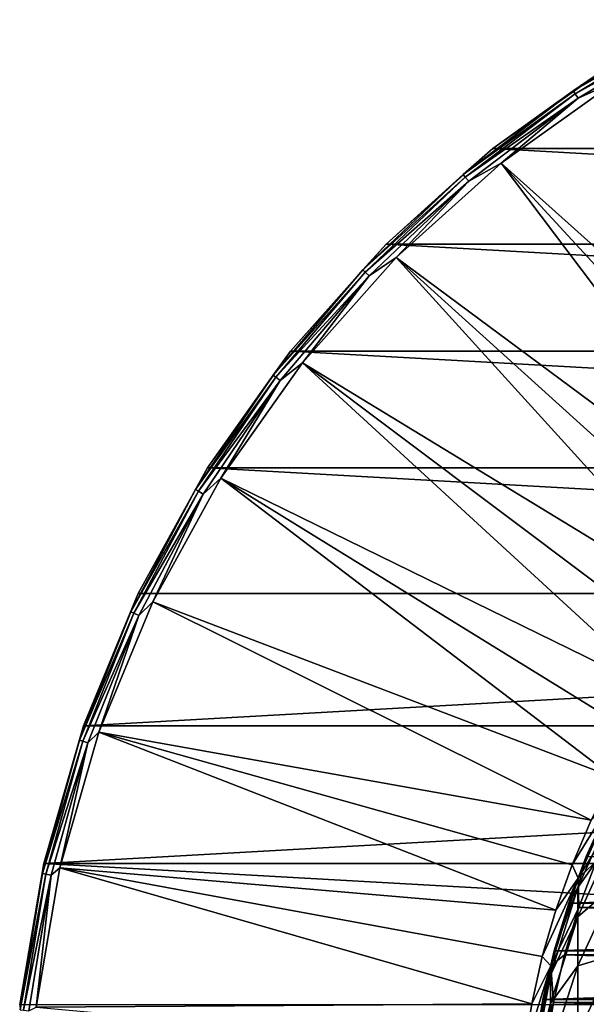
# Model space of a CAD drawing. Header units: metres. Extents: x -24 to 73, y -230 to 24.
# Tile 26 of 52: x -23 to -13, y 3 to 21. Entities that reach past the tile are written whole.
import ezdxf

# ---------------------------------------------------------------- set-up
doc = ezdxf.new("R2010")
doc.units = ezdxf.units.M
doc.layers.add('solid_SIDE_LEVER_10_541_032_SW0001', color=7, linetype='CONTINUOUS')

msp = doc.modelspace()

# ---------------------------------------------------------------- linework, layer by layer
at = {"layer": 'solid_SIDE_LEVER_10_541_032_SW0001'}
for points in [[(-10.997652, 20.743773, 111.512177), (-12.50276, 19.898016, 111.368011), (-13.17598, 19.433115, 111.512177)], [(-10.997652, 20.743773, 111.512177), (-13.17598, 19.433115, 111.512177), (-10.968544, 20.688868, 111.644463)], [(-13.17598, 19.433115, 111.512177), (-13.141106, 19.381681, 111.644463), (-10.968544, 20.688868, 111.644463)], [(-10.968544, 20.688868, 111.644463), (-13.141106, 19.381681, 111.644463), (-10.922761, 20.602512, 111.753128)], [(-13.141106, 19.381681, 111.644463), (-13.086255, 19.300781, 111.753128), (-10.922761, 20.602512, 111.753128)], [(-10.922761, 20.602512, 111.753128), (-13.086255, 19.300781, 111.753128), (-12.383234, 19.611692, 111.828827)], [(-14.652099, 18.372969), (-12.50294, 19.897903), (14.65208, 18.372984)], [(-14.652015, 18.373035, 111.368011), (-12.50294, 19.897903), (-14.652099, 18.372969)], [(-14.652015, 18.373035, 111.368011), (-12.50276, 19.898016, 111.368011), (-12.50294, 19.897903)], [(-13.17598, 19.433115, 111.512177), (-12.50276, 19.898016, 111.368011), (-14.652015, 18.373035, 111.368011)], [(-13.086255, 19.300781, 111.753128), (-14.496749, 18.105448, 111.828827), (-12.383234, 19.611692, 111.828827)], [(-7.634492, 11.956606, 115.621635), (-12.383234, 19.611692, 111.828827), (-14.496749, 18.105448, 111.828827)], [(-13.17598, 19.433115, 111.512177), (-14.652015, 18.373035, 111.368011), (-15.199831, 17.894625, 111.512177)], [(-13.17598, 19.433115, 111.512177), (-15.199831, 17.894625, 111.512177), (-13.141106, 19.381681, 111.644463)], [(-15.199831, 17.894625, 111.512177), (-15.1596, 17.847261, 111.644463), (-13.141106, 19.381681, 111.644463)], [(-13.141106, 19.381681, 111.644463), (-15.1596, 17.847261, 111.644463), (-13.086255, 19.300781, 111.753128)], [(-15.1596, 17.847261, 111.644463), (-15.096324, 17.772766, 111.753128), (-13.086255, 19.300781, 111.753128)], [(-13.086255, 19.300781, 111.753128), (-15.096324, 17.772766, 111.753128), (-14.496749, 18.105448, 111.828827)], [(-16.617014, 16.617006, 111.368011), (-14.652015, 18.373035, 111.368011), (-16.616762, 16.617258)], [(-15.199831, 17.894625, 111.512177), (-14.652015, 18.373035, 111.368011), (-16.617014, 16.617006, 111.368011)], [(-14.652015, 18.373035, 111.368011), (-14.652099, 18.372969), (-16.616762, 16.617258)], [(-16.616762, 16.617258), (-14.652099, 18.372969), (16.616758, 16.617262)], [(-14.652099, 18.372969), (14.65208, 18.372984), (16.616758, 16.617262)], [(-15.096324, 17.772766, 111.753128), (-16.428753, 16.372509, 111.828827), (-14.496749, 18.105448, 111.828827)], [(-9.069071, 10.908613, 115.621635), (-14.496749, 18.105448, 111.828827), (-16.428753, 16.372509, 111.828827)], [(-8.368203, 11.455089, 115.621635), (-7.634492, 11.956606, 115.621635), (-14.496749, 18.105448, 111.828827)], [(-9.069071, 10.908613, 115.621635), (-8.368203, 11.455089, 115.621635), (-14.496749, 18.105448, 111.828827)], [(-15.199831, 17.894625, 111.512177), (-16.617014, 16.617006, 111.368011), (-17.045479, 16.146334, 111.512177)], [(-15.199831, 17.894625, 111.512177), (-17.045479, 16.146334, 111.512177), (-15.1596, 17.847261, 111.644463)], [(-17.045479, 16.146334, 111.512177), (-17.000362, 16.1036, 111.644463), (-15.1596, 17.847261, 111.644463)], [(-15.1596, 17.847261, 111.644463), (-17.000362, 16.1036, 111.644463), (-15.096324, 17.772766, 111.753128)], [(-17.000362, 16.1036, 111.644463), (-16.929403, 16.036383, 111.753128), (-15.096324, 17.772766, 111.753128)], [(-15.096324, 17.772766, 111.753128), (-16.929403, 16.036383, 111.753128), (-16.428753, 16.372509, 111.828827)], [(-18.37315, 14.65188), (-16.616762, 16.617258), (18.37318, 14.651843)], [(-16.617014, 16.617006, 111.368011), (-16.616762, 16.617258), (-18.37315, 14.65188)], [(-18.373043, 14.652007, 111.368011), (-16.617014, 16.617006, 111.368011), (-18.37315, 14.65188)], [(-17.045479, 16.146334, 111.512177), (-16.617014, 16.617006, 111.368011), (-18.373043, 14.652007, 111.368011)], [(-16.616762, 16.617258), (16.616758, 16.617262), (18.37318, 14.651843)], [(-16.929403, 16.036383, 111.753128), (-18.155056, 14.434572, 111.828827), (-16.428753, 16.372509, 111.828827)], [(-10.361411, 9.689532, 115.621635), (-16.428753, 16.372509, 111.828827), (-18.155056, 14.434572, 111.828827)], [(-9.734344, 10.319324, 115.621635), (-9.069071, 10.908613, 115.621635), (-16.428753, 16.372509, 111.828827)], [(-10.361411, 9.689532, 115.621635), (-9.734344, 10.319324, 115.621635), (-16.428753, 16.372509, 111.828827)], [(-17.045479, 16.146334, 111.512177), (-18.373043, 14.652007, 111.368011), (-18.691282, 14.208743, 111.512177)], [(-17.045479, 16.146334, 111.512177), (-18.691282, 14.208743, 111.512177), (-17.000362, 16.1036, 111.644463)], [(-18.691282, 14.208743, 111.512177), (-18.641811, 14.171137, 111.644463), (-17.000362, 16.1036, 111.644463)], [(-17.000362, 16.1036, 111.644463), (-18.641811, 14.171137, 111.644463), (-16.929403, 16.036383, 111.753128)], [(-18.641811, 14.171137, 111.644463), (-18.563999, 14.111986, 111.753128), (-16.929403, 16.036383, 111.753128)], [(-16.929403, 16.036383, 111.753128), (-18.563999, 14.111986, 111.753128), (-18.155056, 14.434572, 111.828827)], [(-19.898127, 12.502581), (-18.37315, 14.65188), (19.898153, 12.502538)], [(-19.89802, 12.50275, 111.368011), (-18.37315, 14.65188), (-19.898127, 12.502581)], [(-19.89802, 12.50275, 111.368011), (-18.373043, 14.652007, 111.368011), (-18.37315, 14.65188)], [(-18.691282, 14.208743, 111.512177), (-18.373043, 14.652007, 111.368011), (-19.89802, 12.50275, 111.368011)], [(-18.37315, 14.65188), (18.37318, 14.651843), (19.898153, 12.502538)], [(-18.563999, 14.111986, 111.753128), (-19.654045, 12.315904, 111.828827), (-18.155056, 14.434572, 111.828827)], [(-11.491246, 8.318483, 115.621635), (-18.155056, 14.434572, 111.828827), (-19.654045, 12.315904, 111.828827)], [(-10.947813, 9.021712, 115.621635), (-10.361411, 9.689532, 115.621635), (-18.155056, 14.434572, 111.828827)], [(-11.491246, 8.318483, 115.621635), (-10.947813, 9.021712, 115.621635), (-18.155056, 14.434572, 111.828827)], [(-18.691282, 14.208743, 111.512177), (-19.89802, 12.50275, 111.368011), (-20.117949, 12.104568, 111.512177)], [(-18.691282, 14.208743, 111.512177), (-20.117949, 12.104568, 111.512177), (-18.641811, 14.171137, 111.644463)], [(-20.117949, 12.104568, 111.512177), (-20.064701, 12.07253, 111.644463), (-18.641811, 14.171137, 111.644463)], [(-18.641811, 14.171137, 111.644463), (-20.064701, 12.07253, 111.644463), (-18.563999, 14.111986, 111.753128)], [(-20.064701, 12.07253, 111.644463), (-19.980951, 12.02214, 111.753128), (-18.563999, 14.111986, 111.753128)], [(-18.563999, 14.111986, 111.753128), (-19.980951, 12.02214, 111.753128), (-19.654045, 12.315904, 111.828827)], [(-21.17277, 10.196265, 111.368011), (-19.89802, 12.50275, 111.368011), (-21.172586, 10.196638)], [(-20.117949, 12.104568, 111.512177), (-19.89802, 12.50275, 111.368011), (-21.17277, 10.196265, 111.368011)], [(-19.89802, 12.50275, 111.368011), (-19.898127, 12.502581), (-21.172586, 10.196638)], [(-21.172586, 10.196638), (-19.898127, 12.502581), (21.172615, 10.196578)], [(-19.898127, 12.502581), (19.898153, 12.502538), (21.172615, 10.196578)], [(-19.980951, 12.02214, 111.753128), (-20.906948, 10.043031, 111.828827), (-19.654045, 12.315904, 111.828827)], [(-12.440854, 6.816967, 115.621635), (-19.654045, 12.315904, 111.828827), (-20.906948, 10.043031, 111.828827)], [(-11.989578, 7.582605, 115.621635), (-11.491246, 8.318483, 115.621635), (-19.654045, 12.315904, 111.828827)], [(-12.440854, 6.816967, 115.621635), (-11.989578, 7.582605, 115.621635), (-19.654045, 12.315904, 111.828827)], [(-20.117949, 12.104568, 111.512177), (-21.17277, 10.196265, 111.368011), (-21.30875, 9.858478, 111.512177)], [(-20.117949, 12.104568, 111.512177), (-21.30875, 9.858478, 111.512177), (-20.064701, 12.07253, 111.644463)], [(-21.30875, 9.858478, 111.512177), (-21.252352, 9.832385, 111.644463), (-20.064701, 12.07253, 111.644463)], [(-20.064701, 12.07253, 111.644463), (-21.252352, 9.832385, 111.644463), (-19.980951, 12.02214, 111.753128)], [(-21.252352, 9.832385, 111.644463), (-21.163643, 9.791345, 111.753128), (-19.980951, 12.02214, 111.753128)], [(-19.980951, 12.02214, 111.753128), (-21.163643, 9.791345, 111.753128), (-20.906948, 10.043031, 111.828827)], [(-22.18128, 7.761502), (-21.172586, 10.196638), (21.172615, 10.196578)], [(-21.17277, 10.196265, 111.368011), (-21.172586, 10.196638), (-22.18128, 7.761502)], [(-22.18128, 7.761502), (21.172615, 10.196578), (22.181313, 7.761408)], [(-22.181259, 7.761556, 111.368011), (-21.17277, 10.196265, 111.368011), (-22.18128, 7.761502)], [(-21.30875, 9.858478, 111.512177), (-21.17277, 10.196265, 111.368011), (-22.181259, 7.761556, 111.368011)], [(-21.163643, 9.791345, 111.753128), (-21.898081, 7.644412, 111.828827), (-20.906948, 10.043031, 111.828827)], [(-12.843301, 6.024575, 115.621635), (-20.906948, 10.043031, 111.828827), (-21.898081, 7.644412, 111.828827)], [(-12.843301, 6.024575, 115.621635), (-12.440854, 6.816967, 115.621635), (-20.906948, 10.043031, 111.828827)], [(-21.30875, 9.858478, 111.512177), (-22.181259, 7.761556, 111.368011), (-22.249727, 7.496806, 111.512177)], [(-21.30875, 9.858478, 111.512177), (-22.249727, 7.496806, 111.512177), (-21.252352, 9.832385, 111.644463)], [(-22.249727, 7.496806, 111.512177), (-22.190838, 7.476964, 111.644463), (-21.252352, 9.832385, 111.644463)], [(-21.252352, 9.832385, 111.644463), (-22.190838, 7.476964, 111.644463), (-21.163643, 9.791345, 111.753128)], [(-22.190838, 7.476964, 111.644463), (-22.098211, 7.445755, 111.753128), (-21.163643, 9.791345, 111.753128)], [(-21.163643, 9.791345, 111.753128), (-22.098211, 7.445755, 111.753128), (-21.898081, 7.644412, 111.828827)], [(-22.910868, 5.228951), (-22.18128, 7.761502), (22.181313, 7.761408)], [(-22.910807, 5.22924, 111.368011), (-22.18128, 7.761502), (-22.910868, 5.228951)], [(-22.910868, 5.228951), (22.181313, 7.761408), (22.910879, 5.228903)], [(-22.910807, 5.22924, 111.368011), (-22.181259, 7.761556, 111.368011), (-22.18128, 7.761502)], [(-22.249727, 7.496806, 111.512177), (-22.181259, 7.761556, 111.368011), (-22.910807, 5.22924, 111.368011)], [(-22.098211, 7.445755, 111.753128), (-22.615032, 5.150078, 111.828827), (-21.898081, 7.644412, 111.828827)], [(-13.495592, 4.372056, 115.621635), (-21.898081, 7.644412, 111.828827), (-22.615032, 5.150078, 111.828827)], [(-13.195341, 5.208537, 115.621635), (-12.843301, 6.024575, 115.621635), (-21.898081, 7.644412, 111.828827)], [(-13.495592, 4.372056, 115.621635), (-13.195341, 5.208537, 115.621635), (-21.898081, 7.644412, 111.828827)], [(-22.249727, 7.496806, 111.512177), (-22.910807, 5.22924, 111.368011), (-22.929846, 5.047241, 111.512177)], [(-22.249727, 7.496806, 111.512177), (-22.929846, 5.047241, 111.512177), (-22.190838, 7.476964, 111.644463)], [(-22.929846, 5.047241, 111.512177), (-22.869156, 5.033882, 111.644463), (-22.190838, 7.476964, 111.644463)], [(-22.190838, 7.476964, 111.644463), (-22.869156, 5.033882, 111.644463), (-22.098211, 7.445755, 111.753128)], [(-22.869156, 5.033882, 111.644463), (-22.773699, 5.01287, 111.753128), (-22.098211, 7.445755, 111.753128)], [(-22.098211, 7.445755, 111.753128), (-22.773699, 5.01287, 111.753128), (-22.615032, 5.150078, 111.828827)], [(-12.392846, 6.504268, 115.680214), (-12.843301, 6.024575, 115.621635), (-13.195341, 5.208537, 115.621635)], [(-13.086492, 4.963051, 115.680214), (-12.392846, 6.504268, 115.680214), (-13.195341, 5.208537, 115.621635)], [(-13.086492, 4.963051, 115.680214), (-12.382907, 6.086874, 115.699997), (-12.392846, 6.504268, 115.680214)], [(-13.090227, 4.788457, 216.522812), (-12.396384, 6.324682, 216.6521), (-12.934314, 5.357568, 212.332611)], [(-12.396384, 5.769092, 221.014786), (-12.396384, 6.324682, 216.6521), (-13.090227, 4.788457, 216.522812)], [(-12.396384, 6.324682, 216.6521), (-12.556218, 6.192042, 212.332611), (-12.934314, 5.357568, 212.332611)], [(-12.934314, 5.357568, 212.332611), (-12.556218, 6.192042, 212.332611), (-12.934311, 5.357572, 115.800003)], [(-13.086492, 4.963051, 115.680214), (-12.754346, 5.264323, 115.699997), (-12.382907, 6.086874, 115.699997)], [(-13.090227, 4.249496, 220.754913), (-12.396384, 5.769092, 221.014786), (-13.090227, 4.788457, 216.522812)], [(-12.396384, 4.843352, 225.314178), (-12.396384, 5.769092, 221.014786), (-13.090227, 4.249496, 220.754913)], [(-13.257022, 4.500153, 212.332611), (-12.934314, 5.357568, 212.332611), (-13.257006, 4.5002, 115.800003)], [(-13.090227, 4.788457, 216.522812), (-12.934314, 5.357568, 212.332611), (-13.257022, 4.500153, 212.332611)], [(12.93433, 5.357525, 115.800003), (-13.257006, 4.5002, 115.800003), (-12.934311, 5.357572, 115.800003)], [(-12.934314, 5.357568, 212.332611), (-12.934311, 5.357572, 115.800003), (-13.257006, 4.5002, 115.800003)], [(12.93433, 5.357525, 115.800003), (13.25703, 4.500131, 115.800003), (-13.257006, 4.5002, 115.800003)], [(-13.086492, 4.963051, 115.680214), (-13.071496, 4.418407, 115.699997), (-12.754346, 5.264323, 115.699997)], [(13.063158, 4.443004, 115.699997), (-12.754346, 5.264323, 115.699997), (-13.071496, 4.418407, 115.699997)], [(-23.352238, 2.631165, 111.368011), (-22.910807, 5.22924, 111.368011), (-23.352186, 2.631557)], [(-22.929846, 5.047241, 111.512177), (-22.910807, 5.22924, 111.368011), (-23.352238, 2.631165, 111.368011)], [(-22.910807, 5.22924, 111.368011), (-22.910868, 5.228951), (-23.352186, 2.631557)], [(-23.352186, 2.631557), (-22.910868, 5.228951), (23.352192, 2.631518)], [(-22.773699, 5.01287, 111.753128), (-23.048824, 2.591261, 111.828827), (-22.615032, 5.150078, 111.828827)], [(-13.936221, 2.650966, 115.621635), (-22.615032, 5.150078, 111.828827), (-23.048824, 2.591261, 111.828827)], [(-22.910868, 5.228951), (22.910879, 5.228903), (23.352192, 2.631518)], [(-13.742876, 3.518415, 115.621635), (-13.495592, 4.372056, 115.621635), (-22.615032, 5.150078, 111.828827)], [(-13.936221, 2.650966, 115.621635), (-13.742876, 3.518415, 115.621635), (-22.615032, 5.150078, 111.828827)], [(-13.086492, 4.963051, 115.680214), (-13.195341, 5.208537, 115.621635), (-13.495592, 4.372056, 115.621635)], [(-22.929846, 5.047241, 111.512177), (-23.352238, 2.631165, 111.368011), (-23.341131, 2.538501, 111.512177)], [(-22.929846, 5.047241, 111.512177), (-23.341131, 2.538501, 111.512177), (-22.869156, 5.033882, 111.644463)], [(-23.341131, 2.538501, 111.512177), (-23.279354, 2.531782, 111.644463), (-22.869156, 5.033882, 111.644463)], [(-22.869156, 5.033882, 111.644463), (-23.279354, 2.531782, 111.644463), (-22.773699, 5.01287, 111.753128)], [(-23.279354, 2.531782, 111.644463), (-23.182186, 2.521214, 111.753128), (-22.773699, 5.01287, 111.753128)], [(-22.773699, 5.01287, 111.753128), (-23.182186, 2.521214, 111.753128), (-23.048824, 2.591261, 111.828827)], [(-13.086492, 4.963051, 115.680214), (-13.495592, 4.372056, 115.621635), (-13.742876, 3.518415, 115.621635)], [(-13.589306, 3.349463, 115.680214), (-13.086492, 4.963051, 115.680214), (-13.742876, 3.518415, 115.621635)], [(-13.589306, 3.349463, 115.680214), (-13.071496, 4.418407, 115.699997), (-13.086492, 4.963051, 115.680214)], [(-13.593185, 3.180094, 216.387451), (-13.090227, 4.788457, 216.522812), (-13.522962, 3.623467, 212.332611)], [(-13.090227, 4.249496, 220.754913), (-13.090227, 4.788457, 216.522812), (-13.593185, 3.180094, 216.387451)], [(-13.090227, 4.788457, 216.522812), (-13.257022, 4.500153, 212.332611), (-13.522962, 3.623467, 212.332611)], [(-13.090227, 3.351465, 224.925629), (-12.396384, 4.843352, 225.314178), (-13.090227, 4.249496, 220.754913)], [(-12.396384, 3.55421, 229.518936), (-12.396384, 4.843352, 225.314178), (-13.090227, 3.351465, 224.925629)], [(-13.589306, 3.349463, 115.680214), (-13.332702, 3.553222, 115.699997), (-13.071496, 4.418407, 115.699997)], [(13.25703, 4.500131, 115.800003), (-13.522965, 3.623454, 115.800003), (-13.257006, 4.5002, 115.800003)], [(-13.257022, 4.500153, 212.332611), (-13.257006, 4.5002, 115.800003), (-13.522965, 3.623454, 115.800003)], [(-13.522962, 3.623467, 212.332611), (-13.257022, 4.500153, 212.332611), (-13.522965, 3.623454, 115.800003)], [(13.25703, 4.500131, 115.800003), (13.522978, 3.623404, 115.800003), (-13.522965, 3.623454, 115.800003)], [(13.3262, 3.577536, 115.699997), (-13.071496, 4.418407, 115.699997), (-13.332702, 3.553222, 115.699997)], [(13.3262, 3.577536, 115.699997), (13.063158, 4.443004, 115.699997), (-13.071496, 4.418407, 115.699997)], [(-13.593185, 2.658544, 220.482849), (-13.090227, 4.249496, 220.754913), (-13.593185, 3.180094, 216.387451)], [(-13.090227, 3.351465, 224.925629), (-13.090227, 4.249496, 220.754913), (-13.593185, 2.658544, 220.482849)], [(-13.730994, 2.731265, 212.332611), (-13.522962, 3.623467, 212.332611), (-13.730978, 2.731345, 115.800003)], [(-13.593185, 3.180094, 216.387451), (-13.522962, 3.623467, 212.332611), (-13.730994, 2.731265, 212.332611)], [(-13.522962, 3.623467, 212.332611), (-13.522965, 3.623454, 115.800003), (-13.730978, 2.731345, 115.800003)], [(13.522978, 3.623404, 115.800003), (-13.730978, 2.731345, 115.800003), (-13.522965, 3.623454, 115.800003)], [(13.522978, 3.623404, 115.800003), (13.730989, 2.731291, 115.800003), (-13.730978, 2.731345, 115.800003)], [(-13.589306, 3.349463, 115.680214), (-13.742876, 3.518415, 115.621635), (-13.936221, 2.650966, 115.621635)], [(-13.589306, 3.349463, 115.680214), (-13.536512, 2.67381, 115.699997), (-13.332702, 3.553222, 115.699997)], [(13.53197, 2.696706, 115.699997), (-13.332702, 3.553222, 115.699997), (-13.536512, 2.67381, 115.699997)], [(13.53197, 2.696706, 115.699997), (13.3262, 3.577536, 115.699997), (-13.332702, 3.553222, 115.699997)], [(-13.090227, 2.100909, 229.004517), (-12.396384, 3.55421, 229.518936), (-13.090227, 3.351465, 224.925629)], [(-12.396384, 1.911066, 233.598373), (-12.396384, 3.55421, 229.518936), (-13.090227, 2.100909, 229.004517)], [(-13.589306, 3.349463, 115.680214), (-13.936221, 2.650966, 115.621635), (-14.07487, 1.773112, 115.621635)], [(-13.893957, 1.687032, 115.680214), (-13.589306, 3.349463, 115.680214), (-14.07487, 1.773112, 115.621635)], [(-13.893957, 1.687032, 115.680214), (-13.536512, 2.67381, 115.699997), (-13.589306, 3.349463, 115.680214)], [(-13.593185, 1.789522, 224.518829), (-13.090227, 3.351465, 224.925629), (-13.593185, 2.658544, 220.482849)], [(-13.090227, 2.100909, 229.004517), (-13.090227, 3.351465, 224.925629), (-13.593185, 1.789522, 224.518829)], [(-13.897924, 1.523046, 216.247986), (-13.593185, 3.180094, 216.387451), (-13.880228, 1.827367, 212.332611)], [(-13.593185, 2.658544, 220.482849), (-13.593185, 3.180094, 216.387451), (-13.897924, 1.523046, 216.247986)], [(-13.593185, 3.180094, 216.387451), (-13.730994, 2.731265, 212.332611), (-13.880228, 1.827367, 212.332611)], [(13.730989, 2.731291, 115.800003), (-13.88023, 1.827351, 115.800003), (-13.730978, 2.731345, 115.800003)], [(-13.730994, 2.731265, 212.332611), (-13.730978, 2.731345, 115.800003), (-13.88023, 1.827351, 115.800003)], [(13.730989, 2.731291, 115.800003), (13.880239, 1.827282, 115.800003), (-13.88023, 1.827351, 115.800003)], [(-13.880228, 1.827367, 212.332611), (-13.730994, 2.731265, 212.332611), (-13.88023, 1.827351, 115.800003)], [(-14.07487, 1.773112, 115.621635), (-13.936221, 2.650966, 115.621635), (-23.048824, 2.591261, 111.828827)], [(-13.897924, 1.019434, 220.20253), (-13.593185, 2.658544, 220.482849), (-13.897924, 1.523046, 216.247986)], [(-13.593185, 1.789522, 224.518829), (-13.593185, 2.658544, 220.482849), (-13.897924, 1.019434, 220.20253)], [(-13.893957, 1.687032, 115.680214), (-13.682097, 1.78512, 115.699997), (-13.536512, 2.67381, 115.699997)], [(13.679587, 1.804244, 115.699997), (-13.536512, 2.67381, 115.699997), (-13.682097, 1.78512, 115.699997)], [(13.679587, 1.804244, 115.699997), (13.53197, 2.696706, 115.699997), (-13.536512, 2.67381, 115.699997)]]:
    msp.add_3dface(points, dxfattribs=at)

doc.saveas('drawing.dxf')
